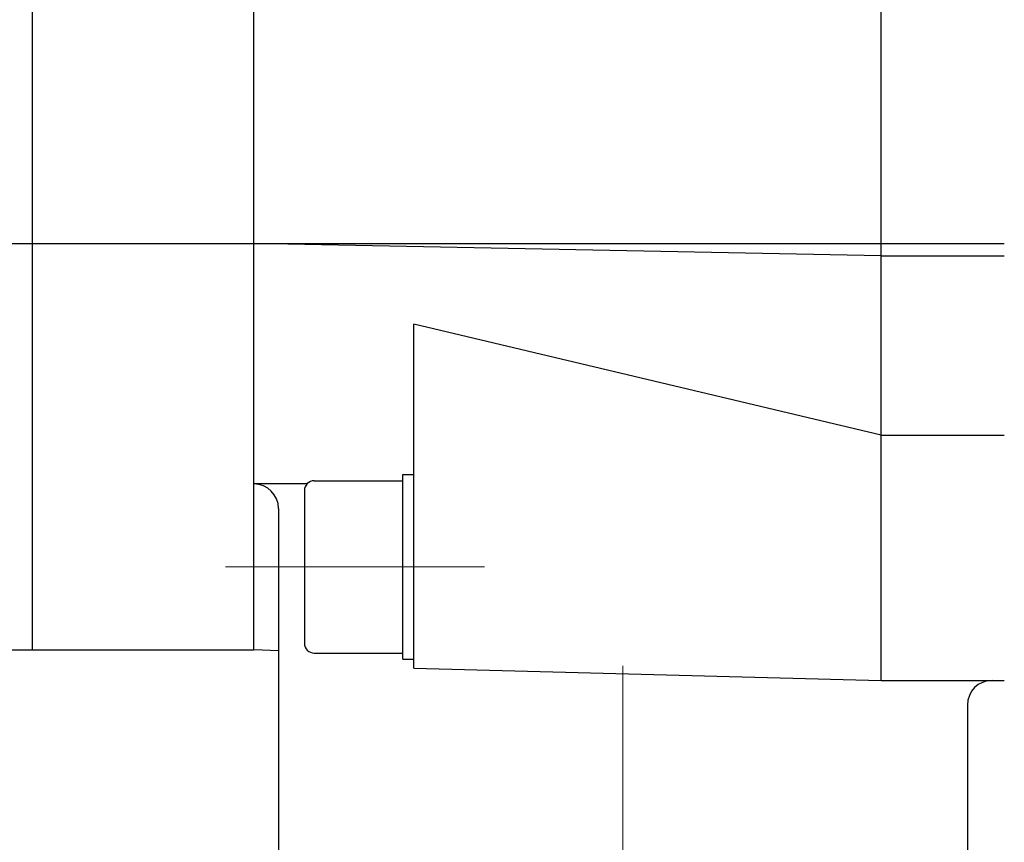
# Model space of a CAD drawing. Header units: millimetres. Extents: x 0 to 1071, y 0 to 742.
# Tile 104 of 130: x 400 to 440, y 473 to 506. Entities that reach past the tile are written whole.
import ezdxf

# ---------------------------------------------------------------- set-up
doc = ezdxf.new("R2010")
doc.units = ezdxf.units.MM
doc.header["$LTSCALE"] = 0.454724
doc.linetypes.add('CENTER', pattern=[50.8, 31.75, -6.35, 6.35, -6.35])
doc.layers.add('NoLayerName_001', color=7, linetype='Continuous')
doc.layers.add('NoLayerName_002', color=7, linetype='Continuous')
doc.styles.get("Standard").update_dxf_attribs({"font": 'txt', "bigfont": 'extfont2'})
doc.dimstyles.get("Standard").update_dxf_attribs({"dimtxt": 2.5, "dimasz": 2.5, "dimexe": 1, "dimexo": 1, "dimtad": 1, "dimdec": 3, "dimzin": 0, "dimdsep": 46, "dimtxsty": 'Standard', "dimcen": 2.5, "dimadec": 3, "dimazin": 0, "dimtfac": 0.75, "dimtdec": 3, "dimtmove": 0, "dimatfit": 3, "dimfxl": 1, "dimarcsym": 0})

# ---------------------------------------------------------------- blocks, each defined once
blk = doc.blocks.new('_OPEN30')
at = {"color": 0, "linetype": 'ByBlock', "lineweight": -2}
for p, q in [((-1, 0.267949), (0, 0)), ((0, 0), (-1, -0.267949)), ((0, 0), (-1, 0))]:
    blk.add_line(p, q, dxfattribs=at)
blk = doc.blocks.new('*D151')
at = {"layer": 'Defpoints', "color": 0}
for p in [(512.5, 482.5), (385.5, 464.297), (385.5, 393.75)]:
    blk.add_point(p, dxfattribs=at)
at = {"layer": 'NoLayerName_001', "color": 0, "linetype": 'Continuous', "lineweight": 13}
for p, q in [((512.5, 480), (512.5, 391.25)), ((385.5, 461.797), (385.5, 391.25)), ((508.75, 393.75), (389.25, 393.75))]:
    blk.add_line(p, q, dxfattribs=at)
at = {"layer": 'NoLayerName_001', "color": 0, "lineweight": 13, "xscale": 3.75, "yscale": 3.75, "zscale": 3.75, "rotation": 180}
blk.add_blockref('_OPEN30', (385.5, 393.75), dxfattribs=at)
at = {"layer": 'NoLayerName_001', "color": 0, "lineweight": 13, "xscale": 3.75, "yscale": 3.75, "zscale": 3.75}
blk.add_blockref('_OPEN30', (512.5, 393.75), dxfattribs=at)
at = {"layer": 'NoLayerName_001', "color": 0, "lineweight": 13, "insert": (449, 400.717), "char_height": 8.75, "attachment_point": 5}
blk.add_mtext('\\W0.8000;127', dxfattribs=at)
blk = doc.blocks.new('*D152')
at = {"layer": 'Defpoints', "color": 0}
for p in [(512.5, 480), (439, 433.128), (439, 412.5)]:
    blk.add_point(p, dxfattribs=at)
at = {"layer": 'NoLayerName_002', "color": 0, "linetype": 'Continuous', "lineweight": 13}
for p, q in [((512.5, 477.5), (512.5, 410)), ((439, 430.628), (439, 410)), ((508.75, 412.5), (442.75, 412.5))]:
    blk.add_line(p, q, dxfattribs=at)
at = {"layer": 'NoLayerName_002', "color": 0, "lineweight": 13, "xscale": 3.75, "yscale": 3.75, "zscale": 3.75, "rotation": 180}
blk.add_blockref('_OPEN30', (439, 412.5), dxfattribs=at)
at = {"layer": 'NoLayerName_002', "color": 0, "lineweight": 13, "xscale": 3.75, "yscale": 3.75, "zscale": 3.75}
blk.add_blockref('_OPEN30', (512.5, 412.5), dxfattribs=at)
at = {"layer": 'NoLayerName_002', "color": 0, "lineweight": 13, "insert": (475.75, 420.158), "char_height": 8.75, "attachment_point": 5}
blk.add_mtext('\\W0.8000;７４', dxfattribs=at)

msp = doc.modelspace()

# ---------------------------------------------------------------- linework, layer by layer
at = {"layer": 'NoLayerName_001', "color": 7, "linetype": 'Continuous', "lineweight": 25}
for p, q in [((435.500001, 479.25), (435.499999, 570.75)), ((401, 480.499994), (401, 569.5)), ((410.000001, 480.5), (409.999999, 569.5)), ((396, 497), (401, 497)), ((401, 497), (410, 497)), ((435.5, 496.5), (410, 497.000007)), ((410, 497), (440.5, 497)), ((435.5, 496.5), (440.5, 496.5)), ((435.5, 489.211559), (416.5, 493.719603)), ((416.500001, 479.75), (416.5, 493.719603)), ((435.5, 489.211559), (440.5, 489.211559)), ((416.050001, 487.613793), (416.500001, 487.613793)), ((416.050001, 480.113793), (416.050001, 487.613793)), ((412.158387, 487.237585), (410, 487.237585)), ((412.450001, 487.363793), (416.050001, 487.363793)), ((412.050001, 486.963793), (412.050001, 480.763793)), ((411, 486.237585), (411.000001, 473)), ((411, 482.589466), (411, 469.849)), ((398.000001, 480.5), (410.000001, 480.5)), ((411.000001, 480.45098), (410.000001, 480.5)), ((412.450001, 480.363793), (416.050001, 480.363793)), ((416.050001, 480.113793), (416.500001, 480.113793)), ((416.500001, 479.75), (435.500001, 479.25)), ((435.500001, 479.25), (440.500001, 479.25)), ((439, 478.25), (439, 469.849))]:
    msp.add_line(p, q, dxfattribs=at)
at = {"layer": 'NoLayerName_001', "color": 4, "linetype": 'CENTER', "lineweight": 13}
for p, q in [((408.843521, 483.863793), (419.370292, 483.863793)), ((425.000062, 479.849), (425.000062, 423.599))]:
    msp.add_line(p, q, dxfattribs=at)
at = {"layer": 'NoLayerName_001', "color": 7, "linetype": 'Continuous', "lineweight": 25}
for centre, radius, start, end in [((410, 486.237585), 1, 0, 89.9999993), ((412.450001, 486.963793), 0.4, 90, 180), ((412.450001, 480.763793), 0.4, 180, 270), ((440, 478.25), 1, 90, 180)]:
    msp.add_arc(centre, radius, start, end, dxfattribs=at)

# ---------------------------------------------------------------- dimensions: what is measured, and where the dimension line sits
at = {"layer": 'NoLayerName_001', "color": 3, "linetype": 'Continuous', "lineweight": 13}
dim = msp.add_linear_dim(base=(385.500001, 393.75), p1=(512.5, 482.5), p2=(385.500001, 464.296655), angle=180, text='\\W0.8000;<>', dimstyle='Standard', override={"dimtxt": 8.75, "dimasz": 3.75, "dimexe": 2.5, "dimexo": 2.5, "dimgap": 2.5, "dimzin": 8, "dimblk": 'OPEN30', "dimclrd": 0, "dimclre": 0, "dimclrt": 0, "dimtp": 0, "dimtm": 0, "dimlwd": 13, "dimlwe": 13}, dxfattribs=at)
dim.commit()
dim.dimension.update_dxf_attribs({"geometry": '*D151', "text_midpoint": (449, 393.75), "dimtype": 160})
at = {"layer": 'NoLayerName_002', "color": 3, "linetype": 'Continuous', "lineweight": 13}
dim = msp.add_linear_dim(base=(439.000062, 412.5), p1=(512.5, 480), p2=(439.000062, 433.128408), angle=180, text='\\W0.8000;７４', dimstyle='Standard', override={"dimtxt": 8.75, "dimasz": 3.75, "dimexe": 2.5, "dimexo": 2.5, "dimgap": 2.5, "dimzin": 8, "dimblk": 'OPEN30', "dimclrd": 0, "dimclre": 0, "dimclrt": 0, "dimtp": 0, "dimtm": 0, "dimlwd": 13, "dimlwe": 13}, dxfattribs=at)
dim.commit()
dim.dimension.update_dxf_attribs({"geometry": '*D152', "text_midpoint": (475.750031, 412.5), "dimtype": 160})

doc.saveas('drawing.dxf')
